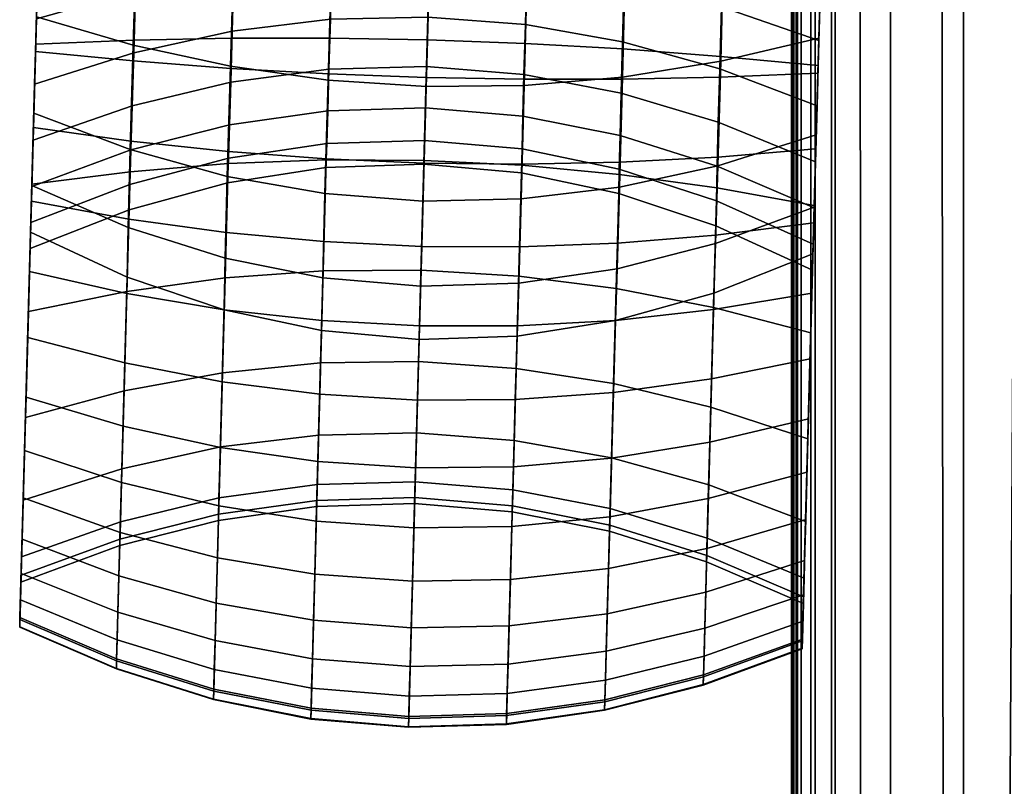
# Model space of a CAD drawing. Header units: millimetres. Extents: x -265 to 265, y -281 to 271.
# Tile 13 of 256: x -265 to -220, y -139 to -105. Entities that reach past the tile are written whole.
import ezdxf

# ---------------------------------------------------------------- set-up
doc = ezdxf.new("R2010")
doc.units = ezdxf.units.MM
doc.header["$MEASUREMENT"] = 0
for name, color, linetype, true_color in [('nozky', 7, 'Continuous', 0x1e1e1e), ('podrucky', 7, 'Continuous', 0x000000), ('sedak', 7, 'Continuous', 0x7faed0)]:
    doc.layers.add(name, color=color, linetype=linetype, true_color=true_color)

msp = doc.modelspace()

# ---------------------------------------------------------------- meshes
at = {"layer": 'nozky'}
mesh = msp.add_polyface(dxfattribs=at)
corners = [(-235, -208.647), (-237.838, -215.496), (-236.758, -211.932), (-232.637, -205.768), (-222.91, -200.568), (-200.568, -215.496), (-229.758, -203.405), (-226.473, -201.649), (-219.203, -200.203), (-208.648, -203.405), (-211.932, -201.649), (-215.496, -200.568), (-205.77, -205.768), (-203.406, -208.647), (-201.648, -211.932), (-208.648, -203.405), (-205.869, -199.248, 4.5), (-202.232, -202.233, 4.5), (-205.77, -205.768), (-215.496, -200.568), (-214.52, -195.664, 4.5), (-210.02, -197.03, 4.5), (-211.932, -201.649), (-222.91, -200.568), (-223.887, -195.664, 4.5), (-219.203, -195.203, 4.5), (-219.203, -200.203), (-229.758, -203.405), (-232.537, -199.248, 4.5), (-228.387, -197.03, 4.5), (-226.473, -201.649), (-235, -208.647), (-239.158, -205.869, 4.5), (-236.174, -202.233, 4.5), (-232.637, -205.768), (-236.758, -211.932), (-241.375, -210.019, 4.5), (-201.648, -211.932), (-197.031, -210.019, 4.5), (-195.664, -214.521, 4.5), (-200.568, -215.496), (-205.77, -205.768), (-202.232, -202.233, 4.5), (-199.248, -205.869, 4.5), (-203.406, -208.647), (-228.387, 197.03, 4.5), (-232.537, 199.248, 4.5), (-231.148, 201.326, 2.25), (-227.43, 199.34, 2.25), (-223.887, 195.664, 4.5), (-223.398, 198.116, 2.25), (-219.203, 195.203, 4.5), (-219.203, 197.703, 2.25), (-214.52, 195.664, 4.5), (-215.008, 198.116, 2.25), (-210.02, 197.03, 4.5), (-210.977, 199.34, 2.25), (-205.869, 199.248, 4.5), (-207.258, 201.326, 2.25), (-219.203, 200.203), (-222.91, 200.568), (-226.473, 201.649), (-211.932, 201.649), (-215.496, 200.568)]
mesh.append_faces([[corners[k] for k in face] for face in [(0, 1, 2, 2), (1, 0, 3, 3), (4, 5, 3, 3), (4, 6, 7, 7), (8, 9, 5, 5), (4, 3, 6, 6), (10, 8, 11, 11), (9, 8, 10, 10), (8, 5, 4, 4), (12, 5, 9, 9), (5, 13, 14, 14), (5, 12, 13, 13), (15, 16, 17, 18), (19, 20, 21, 22), (22, 21, 16, 15), (23, 24, 25, 26), (27, 28, 29, 30), (30, 29, 24, 23), (26, 25, 20, 19), (31, 32, 33, 34), (35, 36, 32, 31), (34, 33, 28, 27), (37, 38, 39, 40), (41, 42, 43, 44), (44, 43, 38, 37), (45, 46, 47, 48), (49, 45, 48, 50), (51, 49, 50, 52), (53, 51, 52, 54), (55, 53, 54, 56), (57, 55, 56, 58), (59, 52, 50, 60), (60, 50, 48, 61), (62, 56, 54, 63), (63, 54, 52, 59)]])
at = {"layer": 'podrucky'}
mesh = msp.add_polyface(dxfattribs=at)
corners = [(-228.815, -107.601, 645.572), (-228.908, -110.988, 644.794), (-228.806, -107.263, 643.601), (-228.632, -100.923, 643.981), (-228.629, -100.823, 645.978), (-228.722, -104.192, 645.964), (-228.979, -113.582, 491.979), (-228.684, -102.833, 485.287), (-228.775, -106.141, 490.391), (-228.891, -110.352, 482.821), (-228.583, -99.17, 480.476), (-228.772, -106.037, 474.123), (-228.627, -100.743, 466.068), (-228.474, -95.19, 475.993), (-245.916, -92.827, 477.318), (-250.293, -92.824, 477.236), (-250.385, -96.376, 481.56), (-246.012, -96.35, 481.632), (-241.909, -106.27, 639.906), (-246.281, -106.107, 639.658), (-246.131, -100.642, 639.986), (-241.758, -100.749, 640.236), (-241.96, -107.665, 501.271), (-246.313, -107.309, 501.268), (-246.364, -109.152, 506.598), (-242.008, -109.521, 506.625), (-241.899, -105.428, 496.048), (-246.253, -105.09, 496.068), (-241.826, -102.826, 490.998), (-246.182, -102.509, 491.038), (-241.743, -99.88, 486.157), (-246.102, -99.587, 486.215), (-241.649, -96.617, 481.56), (-241.546, -93.065, 477.235), (-237.54, -106.517, 640.645), (-237.384, -100.832, 640.986), (-237.553, -106.201, 495.988), (-237.614, -108.49, 501.279), (-237.479, -103.536, 490.877), (-237.391, -100.518, 485.983), (-237.293, -97.175, 481.343), (-237.184, -93.539, 476.987), (-233.173, -106.848, 641.877), (-233.009, -100.89, 642.234), (-233.207, -107.41, 495.888), (-233.271, -109.788, 501.293), (-233.129, -104.64, 490.675), (-233.039, -101.502, 485.693), (-232.938, -98.026, 480.982), (-232.826, -94.247, 476.572), (-228.632, -100.923, 643.981), (-228.806, -107.263, 643.601), (-228.855, -109.058, 495.748), (-228.775, -106.141, 490.391), (-228.684, -102.833, 485.287), (-228.583, -99.17, 480.476), (-228.474, -95.19, 475.993), (-241.789, -101.919, 464.441), (-246.165, -101.902, 464.332), (-245.719, -85.656, 444.872), (-241.345, -85.743, 444.931), (-241.95, -108.149, 473.058), (-246.338, -108.194, 472.986), (-241.848, -104.051, 649.706), (-246.221, -103.945, 649.957), (-246.327, -107.794, 649.515), (-241.953, -107.872, 649.268), (-241.744, -100.275, 649.723), (-246.117, -100.142, 649.973), (-237.558, -107.774, 473.271), (-237.408, -101.732, 464.766), (-237.475, -104.127, 648.957), (-237.577, -107.866, 648.528), (-237.373, -100.433, 648.974), (-233.164, -107.069, 473.627), (-233.021, -101.34, 465.309), (-233.1, -104.174, 647.71), (-233.198, -107.776, 647.296), (-233.002, -100.616, 647.725), (-228.627, -100.743, 466.068), (-228.772, -106.037, 474.123), (-228.815, -107.601, 645.572), (-228.722, -104.192, 645.964), (-228.629, -100.823, 645.978)]
mesh.append_faces([[corners[k] for k in face] for face in [(0, 1, 2, 2), (3, 4, 5, 5), (0, 3, 5, 5), (3, 0, 2, 2), (6, 7, 8, 8), (9, 10, 7, 7), (6, 9, 7, 7), (11, 10, 9, 9), (12, 13, 11, 11), (10, 11, 13, 13), (14, 15, 16, 17), (18, 19, 20, 21), (22, 23, 24, 25), (26, 27, 23, 22), (28, 29, 27, 26), (30, 31, 29, 28), (32, 17, 31, 30), (33, 14, 17, 32), (34, 18, 21, 35), (36, 26, 22, 37), (38, 28, 26, 36), (39, 30, 28, 38), (40, 32, 30, 39), (41, 33, 32, 40), (42, 34, 35, 43), (44, 36, 37, 45), (46, 38, 36, 44), (47, 39, 38, 46), (48, 40, 39, 47), (49, 41, 40, 48), (42, 43, 50, 51), (46, 44, 52, 53), (48, 47, 54, 55), (47, 46, 53, 54), (49, 48, 55, 56), (57, 58, 59, 60), (61, 62, 58, 57), (63, 64, 65, 66), (67, 68, 64, 63), (69, 61, 57, 70), (71, 63, 66, 72), (73, 67, 63, 71), (74, 69, 70, 75), (76, 71, 72, 77), (78, 73, 71, 76), (74, 75, 79, 80), (76, 77, 81, 82), (78, 76, 82, 83)]])
mesh = msp.add_polyface(dxfattribs=at)
corners = [(-263.618, -99.961, 643.981), (-263.708, -103.229, 645.964), (-263.615, -99.861, 645.978), (-263.793, -106.301, 643.601), (-263.802, -106.638, 645.572), (-263.895, -110.025, 644.794), (-263.967, -112.62, 491.979), (-263.842, -108.096, 495.748), (-263.762, -105.178, 490.391), (-263.878, -109.39, 482.821), (-263.671, -101.871, 485.287), (-263.57, -98.208, 480.476), (-263.759, -105.075, 474.123), (-263.613, -99.781, 466.068), (-263.461, -94.228, 475.993), (-255.033, -106.035, 640.643), (-259.413, -106.126, 641.875), (-259.249, -100.168, 642.232), (-254.877, -100.351, 640.984), (-255.004, -105.719, 495.988), (-259.41, -106.688, 495.889), (-259.477, -109.065, 501.293), (-255.068, -108.008, 501.279), (-254.932, -103.054, 490.877), (-259.335, -103.918, 490.675), (-254.853, -100.036, 485.984), (-259.252, -100.78, 485.694), (-254.768, -96.693, 481.344), (-259.162, -97.304, 480.982), (-254.677, -93.056, 476.987), (-259.066, -93.524, 476.573), (-250.656, -106.029, 639.904), (-250.504, -100.509, 640.235), (-250.619, -105.187, 496.048), (-250.682, -107.423, 501.271), (-250.549, -102.585, 490.998), (-250.471, -99.639, 486.157), (-250.385, -96.376, 481.56), (-250.293, -92.824, 477.236), (-246.281, -106.107, 639.658), (-246.131, -100.642, 639.986), (-246.313, -107.309, 501.268), (-250.735, -109.28, 506.625), (-246.364, -109.152, 506.598), (-246.253, -105.09, 496.068), (-246.182, -102.509, 491.038), (-246.102, -99.587, 486.215), (-246.012, -96.35, 481.632), (-263.793, -106.301, 643.601), (-263.618, -99.961, 643.981), (-263.842, -108.096, 495.748), (-263.911, -110.597, 501.312), (-263.762, -105.178, 490.391), (-263.671, -101.871, 485.287), (-263.461, -94.228, 475.993), (-263.57, -98.208, 480.476), (-255.085, -107.293, 473.271), (-259.434, -106.348, 473.626), (-259.262, -100.619, 465.308), (-254.902, -101.251, 464.766), (-254.968, -103.646, 648.959), (-259.34, -103.452, 647.711), (-259.438, -107.054, 647.298), (-255.07, -107.385, 648.53), (-254.866, -99.952, 648.976), (-259.241, -99.894, 647.727), (-250.719, -107.909, 473.057), (-250.536, -101.679, 464.44), (-250.595, -103.81, 649.708), (-250.7, -107.632, 649.269), (-250.491, -100.035, 649.724), (-246.338, -108.194, 472.986), (-246.165, -101.902, 464.332), (-246.221, -103.945, 649.957), (-246.327, -107.794, 649.515), (-246.117, -100.142, 649.973), (-263.759, -105.075, 474.123), (-263.613, -99.781, 466.068), (-263.878, -109.39, 482.821), (-259.567, -111.015, 482.678), (-263.802, -106.638, 645.572), (-263.895, -110.025, 644.794), (-259.537, -110.632, 646.476), (-263.708, -103.229, 645.964), (-263.615, -99.861, 645.978)]
mesh.append_faces([[corners[k] for k in face] for face in [(0, 1, 2, 2), (0, 3, 4, 4), (4, 1, 0, 0), (3, 5, 4, 4), (6, 7, 8, 8), (9, 10, 11, 11), (10, 6, 8, 8), (12, 9, 11, 11), (13, 12, 14, 14), (11, 14, 12, 12), (15, 16, 17, 18), (19, 20, 21, 22), (23, 24, 20, 19), (25, 26, 24, 23), (27, 28, 26, 25), (29, 30, 28, 27), (31, 15, 18, 32), (33, 19, 22, 34), (35, 23, 19, 33), (36, 25, 23, 35), (37, 27, 25, 36), (38, 29, 27, 37), (39, 31, 32, 40), (41, 34, 42, 43), (44, 33, 34, 41), (45, 35, 33, 44), (46, 36, 35, 45), (47, 37, 36, 46), (48, 49, 17, 16), (50, 51, 21, 20), (52, 50, 20, 24), (53, 52, 24, 26), (54, 55, 28, 30), (55, 53, 26, 28), (56, 57, 58, 59), (60, 61, 62, 63), (64, 65, 61, 60), (66, 56, 59, 67), (68, 60, 63, 69), (70, 64, 60, 68), (71, 66, 67, 72), (73, 68, 69, 74), (75, 70, 68, 73), (76, 77, 58, 57), (78, 76, 57, 79), (80, 81, 82, 62), (83, 80, 62, 61), (84, 83, 61, 65)]])
mesh = msp.add_polyface(dxfattribs=at)
corners = [(-263.965, -112.556, 641.787), (-263.986, -113.324, 643.634), (-263.793, -106.301, 643.601), (-264.023, -114.705, 501.391), (-264.044, -115.442, 518.743), (-264.012, -114.279, 512.861), (-263.895, -110.025, 644.794), (-263.968, -112.662, 507.033), (-263.911, -110.597, 501.312), (-263.671, -101.871, 485.287), (-263.878, -109.39, 482.821), (-263.967, -112.62, 491.979), (-263.842, -108.096, 495.748), (-264.072, -116.471, 642.108), (-255.188, -111.642, 639.017), (-259.574, -112.003, 640.171), (-259.413, -106.126, 641.875), (-255.033, -106.035, 640.643), (-255.328, -116.745, 636.18), (-259.722, -117.351, 637.198), (-255.172, -111.403, 512.228), (-259.582, -112.58, 512.491), (-259.621, -113.702, 518.192), (-255.211, -112.495, 517.799), (-255.124, -109.906, 506.706), (-259.534, -111.033, 506.842), (-255.068, -108.008, 501.279), (-259.477, -109.065, 501.293), (-250.806, -111.475, 638.325), (-250.656, -106.029, 639.904), (-250.941, -116.43, 635.57), (-250.779, -110.746, 512.07), (-250.814, -111.819, 517.563), (-250.735, -109.28, 506.625), (-250.682, -107.423, 501.271), (-246.429, -111.499, 638.095), (-246.281, -106.107, 639.658), (-246.564, -116.406, 635.367), (-246.404, -110.608, 512.017), (-246.434, -111.674, 517.484), (-246.364, -109.152, 506.598), (-263.965, -112.556, 641.787), (-263.793, -106.301, 643.601), (-264.121, -118.247, 638.623), (-263.968, -112.662, 507.033), (-264.012, -114.279, 512.861), (-264.044, -115.442, 518.743), (-263.911, -110.597, 501.312), (-255.227, -112.212, 482.575), (-259.567, -111.015, 482.678), (-259.434, -106.348, 473.626), (-255.085, -107.293, 473.271), (-255.321, -115.867, 492.446), (-259.658, -114.493, 492.252), (-255.367, -118.18, 502.624), (-259.704, -116.712, 502.11), (-255.272, -114.718, 646.404), (-259.633, -114.118, 645.25), (-259.725, -117.443, 643.638), (-255.367, -118.17, 644.731), (-255.173, -111.1, 647.677), (-259.537, -110.632, 646.476), (-255.07, -107.385, 648.53), (-259.438, -107.054, 647.298), (-250.861, -112.98, 482.513), (-250.719, -107.909, 473.057), (-250.961, -116.741, 492.563), (-250.906, -115.127, 647.096), (-251.003, -118.655, 645.386), (-250.805, -111.429, 648.397), (-250.7, -107.632, 649.269), (-246.479, -113.316, 482.493), (-246.338, -108.194, 472.986), (-246.584, -117.112, 492.602), (-246.433, -111.618, 648.637), (-246.535, -115.343, 647.326), (-246.327, -107.794, 649.515), (-263.967, -112.62, 491.979), (-263.878, -109.39, 482.821), (-264.023, -114.705, 501.391), (-263.986, -113.324, 643.634), (-264.072, -116.471, 642.108), (-263.895, -110.025, 644.794)]
mesh.append_faces([[corners[k] for k in face] for face in [(0, 1, 2, 2), (3, 4, 5, 5), (1, 6, 2, 2), (3, 7, 8, 8), (9, 10, 11, 11), (11, 3, 12, 12), (3, 5, 7, 7), (3, 8, 12, 12), (13, 1, 0, 0), (14, 15, 16, 17), (18, 19, 15, 14), (20, 21, 22, 23), (24, 25, 21, 20), (26, 27, 25, 24), (28, 14, 17, 29), (30, 18, 14, 28), (31, 20, 23, 32), (33, 24, 20, 31), (34, 26, 24, 33), (35, 28, 29, 36), (37, 30, 28, 35), (38, 31, 32, 39), (40, 33, 31, 38), (41, 42, 16, 15), (43, 41, 15, 19), (44, 45, 21, 25), (45, 46, 22, 21), (47, 44, 25, 27), (48, 49, 50, 51), (52, 53, 49, 48), (54, 55, 53, 52), (56, 57, 58, 59), (60, 61, 57, 56), (62, 63, 61, 60), (64, 48, 51, 65), (66, 52, 48, 64), (67, 56, 59, 68), (69, 60, 56, 67), (70, 62, 60, 69), (71, 64, 65, 72), (73, 66, 64, 71), (74, 69, 67, 75), (76, 70, 69, 74), (77, 78, 49, 53), (79, 77, 53, 55), (80, 81, 58, 57), (82, 80, 57, 61)]])
mesh = msp.add_polyface(dxfattribs=at)
corners = [(-229.086, -117.434, 642.108), (-229.166, -120.371, 640.251), (-228.979, -113.518, 641.787), (-228.806, -107.263, 643.601), (-228.999, -114.287, 643.634), (-228.908, -110.988, 644.794), (-229.037, -115.667, 501.391), (-229.025, -115.241, 512.861), (-229.058, -116.404, 518.743), (-228.98, -113.625, 507.033), (-228.979, -113.582, 491.979), (-228.855, -109.058, 495.748), (-228.924, -111.56, 501.312), (-228.775, -106.141, 490.391), (-242.059, -111.716, 638.326), (-246.429, -111.499, 638.095), (-246.281, -106.107, 639.658), (-241.909, -106.27, 639.906), (-242.195, -116.672, 635.571), (-246.564, -116.406, 635.367), (-242.045, -110.988, 512.07), (-246.404, -110.608, 512.017), (-246.434, -111.674, 517.484), (-242.068, -112.061, 517.563), (-242.008, -109.521, 506.625), (-246.364, -109.152, 506.598), (-237.694, -112.125, 639.019), (-237.54, -106.517, 640.645), (-237.835, -117.228, 636.182), (-237.697, -111.886, 512.228), (-237.718, -112.978, 517.799), (-237.662, -110.389, 506.707), (-237.614, -108.49, 501.279), (-241.96, -107.665, 501.271), (-233.334, -112.725, 640.173), (-233.173, -106.848, 641.877), (-233.481, -118.074, 637.199), (-233.358, -113.303, 512.492), (-233.381, -114.426, 518.193), (-233.322, -111.756, 506.843), (-233.271, -109.788, 501.293), (-228.806, -107.263, 643.601), (-228.979, -113.518, 641.787), (-229.135, -119.21, 638.623), (-229.058, -116.404, 518.743), (-229.025, -115.241, 512.861), (-228.98, -113.625, 507.033), (-228.924, -111.56, 501.312), (-233.207, -107.41, 495.888), (-228.855, -109.058, 495.748), (-242.086, -113.22, 482.513), (-246.479, -113.316, 482.493), (-246.338, -108.194, 472.986), (-241.95, -108.149, 473.058), (-242.193, -116.981, 492.563), (-246.584, -117.112, 492.602), (-242.058, -111.669, 648.396), (-246.433, -111.618, 648.637), (-246.535, -115.343, 647.326), (-242.159, -115.367, 647.095), (-241.953, -107.872, 649.268), (-246.327, -107.794, 649.515), (-237.688, -112.693, 482.575), (-237.558, -107.774, 473.271), (-237.794, -116.347, 492.446), (-237.68, -111.581, 647.675), (-237.779, -115.199, 646.402), (-237.577, -107.866, 648.528), (-233.287, -111.736, 482.678), (-233.164, -107.069, 473.627), (-233.389, -115.213, 492.251), (-233.297, -111.354, 646.474), (-233.393, -114.839, 645.248), (-233.198, -107.776, 647.296), (-228.891, -110.352, 482.821), (-228.979, -113.582, 491.979), (-233.464, -117.432, 502.11), (-229.037, -115.667, 501.391), (-228.772, -106.037, 474.123), (-233.484, -118.163, 643.637), (-229.086, -117.434, 642.108), (-228.999, -114.287, 643.634), (-228.908, -110.988, 644.794), (-228.815, -107.601, 645.572)]
mesh.append_faces([[corners[k] for k in face] for face in [(0, 1, 2, 2), (2, 3, 4, 4), (5, 4, 3, 3), (0, 2, 4, 4), (6, 7, 8, 8), (9, 7, 6, 6), (10, 11, 6, 6), (12, 6, 11, 11), (9, 6, 12, 12), (11, 10, 13, 13), (14, 15, 16, 17), (18, 19, 15, 14), (20, 21, 22, 23), (24, 25, 21, 20), (26, 14, 17, 27), (28, 18, 14, 26), (29, 20, 23, 30), (31, 24, 20, 29), (32, 33, 24, 31), (34, 26, 27, 35), (36, 28, 26, 34), (37, 29, 30, 38), (39, 31, 29, 37), (40, 32, 31, 39), (34, 35, 41, 42), (36, 34, 42, 43), (37, 38, 44, 45), (40, 39, 46, 47), (39, 37, 45, 46), (48, 40, 47, 49), (50, 51, 52, 53), (54, 55, 51, 50), (56, 57, 58, 59), (60, 61, 57, 56), (62, 50, 53, 63), (64, 54, 50, 62), (65, 56, 59, 66), (67, 60, 56, 65), (68, 62, 63, 69), (70, 64, 62, 68), (71, 65, 66, 72), (73, 67, 65, 71), (70, 68, 74, 75), (76, 70, 75, 77), (68, 69, 78, 74), (72, 79, 80, 81), (71, 72, 81, 82), (73, 71, 82, 83)]])
mesh = msp.add_polyface(dxfattribs=at)
corners = [(-264.023, -114.705, 501.391), (-264.5, -132.011, 610.143), (-264.044, -115.442, 518.743), (-264.072, -116.471, 642.108), (-263.965, -112.556, 641.787), (-264.153, -119.409, 640.251), (-264.227, -122.087, 638.105), (-264.121, -118.247, 638.623), (-264.252, -122.982, 634.387), (-264.293, -124.47, 635.723), (-264.351, -126.581, 633.097), (-264.354, -126.682, 629.222), (-264.401, -128.424, 630.202), (-264.445, -130.037, 610.458), (-255.445, -120.99, 632.383), (-259.844, -121.8, 633.218), (-259.722, -117.351, 637.198), (-255.328, -116.745, 636.18), (-255.536, -124.307, 627.752), (-259.939, -125.276, 628.365), (-255.599, -126.577, 622.371), (-260.005, -127.655, 622.725), (-255.211, -112.495, 517.799), (-259.621, -113.702, 518.192), (-260.026, -128.429, 610.733), (-255.619, -127.315, 610.93), (-251.056, -120.553, 631.882), (-250.941, -116.43, 635.57), (-251.145, -123.774, 627.385), (-251.205, -125.978, 622.159), (-251.231, -126.961, 616.573), (-255.627, -127.589, 616.62), (-251.225, -126.695, 611.047), (-250.814, -111.819, 517.563), (-246.676, -120.488, 631.716), (-246.564, -116.406, 635.367), (-246.764, -123.677, 627.263), (-246.824, -125.859, 622.089), (-246.851, -126.833, 616.558), (-246.844, -126.569, 611.087), (-246.434, -111.674, 517.484), (-264.252, -122.982, 634.387), (-264.121, -118.247, 638.623), (-264.354, -126.682, 629.222), (-264.044, -115.442, 518.743), (-264.445, -130.037, 610.458), (-255.836, -135.214, 609.672), (-260.176, -133.86, 609.868), (-259.704, -116.712, 502.11), (-255.367, -118.18, 502.624), (-255.537, -124.33, 640.34), (-259.888, -123.376, 639.409), (-259.957, -125.893, 636.893), (-255.608, -126.943, 637.728), (-255.456, -121.392, 642.694), (-259.81, -120.546, 641.676), (-255.367, -118.17, 644.731), (-259.725, -117.443, 643.638), (-251.016, -119.108, 502.932), (-255.321, -115.867, 492.446), (-250.961, -116.741, 492.563), (-251.482, -136.075, 609.554), (-251.176, -124.95, 640.898), (-251.25, -127.621, 638.229), (-251.094, -121.948, 643.304), (-251.003, -118.655, 645.386), (-246.648, -119.497, 503.035), (-246.584, -117.112, 492.602), (-246.807, -125.237, 641.084), (-246.881, -127.927, 638.395), (-246.724, -122.213, 643.507), (-246.633, -118.896, 645.604), (-246.535, -115.343, 647.326), (-250.906, -115.127, 647.096), (-264.5, -132.011, 610.143), (-264.023, -114.705, 501.391), (-260.018, -128.123, 634.118), (-264.293, -124.47, 635.723), (-264.351, -126.581, 633.097), (-264.227, -122.087, 638.105), (-264.072, -116.471, 642.108), (-264.153, -119.409, 640.251)]
mesh.append_faces([[corners[k] for k in face] for face in [(0, 1, 2, 2), (3, 4, 5, 5), (6, 5, 7, 7), (5, 4, 7, 7), (7, 8, 9, 9), (10, 8, 11, 11), (9, 8, 10, 10), (12, 10, 11, 11), (6, 7, 9, 9), (2, 1, 13, 13), (14, 15, 16, 17), (18, 19, 15, 14), (20, 21, 19, 18), (22, 23, 24, 25), (26, 14, 17, 27), (28, 18, 14, 26), (29, 20, 18, 28), (30, 31, 20, 29), (32, 25, 31, 30), (33, 22, 25, 32), (34, 26, 27, 35), (36, 28, 26, 34), (37, 29, 28, 36), (38, 30, 29, 37), (39, 32, 30, 38), (40, 33, 32, 39), (41, 42, 16, 15), (43, 41, 15, 19), (44, 45, 24, 23), (46, 47, 48, 49), (50, 51, 52, 53), (54, 55, 51, 50), (56, 57, 55, 54), (58, 49, 59, 60), (61, 46, 49, 58), (62, 50, 53, 63), (64, 54, 50, 62), (65, 56, 54, 64), (66, 58, 60, 67), (68, 62, 63, 69), (70, 64, 62, 68), (71, 65, 64, 70), (72, 73, 65, 71), (74, 75, 48, 47), (76, 52, 77, 78), (79, 77, 52, 51), (80, 81, 55, 57), (81, 79, 51, 55)]])
mesh = msp.add_polyface(dxfattribs=at)
corners = [(-229.135, -119.21, 638.623), (-229.306, -125.433, 635.723), (-229.265, -123.945, 634.387), (-229.24, -123.05, 638.105), (-229.363, -127.543, 633.097), (-229.366, -127.644, 629.222), (-228.979, -113.518, 641.787), (-229.166, -120.371, 640.251), (-229.514, -132.974, 610.143), (-229.037, -115.667, 501.391), (-229.058, -116.404, 518.743), (-242.309, -120.795, 631.883), (-246.676, -120.488, 631.716), (-246.564, -116.406, 635.367), (-242.195, -116.672, 635.571), (-242.397, -124.016, 627.386), (-246.764, -123.677, 627.263), (-242.458, -126.22, 622.16), (-246.824, -125.859, 622.089), (-242.484, -127.203, 616.573), (-246.851, -126.833, 616.558), (-242.478, -126.937, 611.047), (-246.844, -126.569, 611.087), (-242.068, -112.061, 517.563), (-246.434, -111.674, 517.484), (-237.951, -121.473, 632.384), (-237.835, -117.228, 636.182), (-238.043, -124.79, 627.753), (-238.105, -127.06, 622.372), (-238.133, -128.072, 616.62), (-238.126, -127.798, 610.929), (-237.718, -112.978, 517.799), (-233.604, -122.523, 633.219), (-233.481, -118.074, 637.199), (-233.699, -125.999, 628.365), (-233.766, -128.378, 622.726), (-233.381, -114.426, 518.193), (-233.786, -129.152, 610.733), (-229.135, -119.21, 638.623), (-229.265, -123.945, 634.387), (-229.366, -127.644, 629.222), (-229.459, -130.999, 610.458), (-229.058, -116.404, 518.743), (-242.269, -119.347, 502.932), (-246.648, -119.497, 503.035), (-246.584, -117.112, 492.602), (-242.193, -116.981, 492.563), (-242.43, -125.19, 640.897), (-246.807, -125.237, 641.084), (-246.881, -127.927, 638.395), (-242.503, -127.861, 638.228), (-242.347, -122.187, 643.303), (-246.724, -122.213, 643.507), (-242.256, -118.895, 645.385), (-246.633, -118.896, 645.604), (-242.159, -115.367, 647.095), (-246.535, -115.343, 647.326), (-237.874, -118.658, 502.623), (-237.794, -116.347, 492.446), (-238.343, -135.693, 609.672), (-242.735, -136.314, 609.554), (-238.043, -124.81, 640.339), (-238.115, -127.423, 637.726), (-237.963, -121.872, 642.692), (-237.874, -118.65, 644.729), (-237.779, -115.199, 646.402), (-233.464, -117.432, 502.11), (-233.389, -115.213, 492.251), (-233.936, -134.58, 609.868), (-233.647, -124.096, 639.408), (-233.717, -126.613, 636.892), (-233.569, -121.266, 641.674), (-233.484, -118.163, 643.637), (-233.393, -114.839, 645.248), (-229.037, -115.667, 501.391), (-229.514, -132.974, 610.143), (-233.777, -128.843, 634.117), (-229.363, -127.543, 633.097), (-229.306, -125.433, 635.723), (-229.24, -123.05, 638.105), (-229.166, -120.371, 640.251), (-229.086, -117.434, 642.108)]
mesh.append_faces([[corners[k] for k in face] for face in [(0, 1, 2, 2), (3, 1, 0, 0), (4, 2, 1, 1), (2, 4, 5, 5), (6, 7, 0, 0), (3, 0, 7, 7), (8, 9, 10, 10), (11, 12, 13, 14), (15, 16, 12, 11), (17, 18, 16, 15), (19, 20, 18, 17), (21, 22, 20, 19), (23, 24, 22, 21), (25, 11, 14, 26), (27, 15, 11, 25), (28, 17, 15, 27), (29, 19, 17, 28), (30, 21, 19, 29), (31, 23, 21, 30), (32, 25, 26, 33), (34, 27, 25, 32), (35, 28, 27, 34), (36, 31, 30, 37), (32, 33, 38, 39), (34, 32, 39, 40), (41, 42, 36, 37), (43, 44, 45, 46), (47, 48, 49, 50), (51, 52, 48, 47), (53, 54, 52, 51), (55, 56, 54, 53), (57, 43, 46, 58), (59, 60, 43, 57), (61, 47, 50, 62), (63, 51, 47, 61), (64, 53, 51, 63), (65, 55, 53, 64), (66, 57, 58, 67), (68, 59, 57, 66), (69, 61, 62, 70), (71, 63, 61, 69), (72, 64, 63, 71), (73, 65, 64, 72), (68, 66, 74, 75), (70, 76, 77, 78), (78, 79, 69, 70), (71, 69, 79, 80), (72, 71, 80, 81)]])
mesh = msp.add_polyface(dxfattribs=at)
corners = [(-229.363, -127.543, 633.097), (-229.414, -129.387, 630.202), (-229.366, -127.644, 629.222), (-229.436, -130.176, 623.22), (-229.489, -132.093, 623.786), (-229.511, -132.892, 620.38), (-229.457, -130.917, 627.08), (-229.467, -131.305, 616.805), (-229.521, -133.3, 616.928), (-229.522, -133.322, 613.495), (-229.514, -132.974, 610.143), (-229.459, -130.999, 610.458), (-229.058, -116.404, 518.743), (-233.795, -129.439, 616.697), (-238.133, -128.072, 616.62), (-238.105, -127.06, 622.372), (-233.766, -128.378, 622.726), (-233.786, -129.152, 610.733), (-238.126, -127.798, 610.929), (-229.436, -130.176, 623.22), (-229.467, -131.305, 616.805), (-229.459, -130.999, 610.458), (-229.366, -127.644, 629.222), (-233.699, -125.999, 628.365), (-242.735, -136.314, 609.554), (-247.115, -136.441, 609.515), (-246.648, -119.497, 503.035), (-242.269, -119.347, 502.932), (-242.746, -136.704, 613.311), (-247.126, -136.834, 613.299), (-242.732, -136.222, 621.029), (-247.112, -136.349, 621.072), (-247.125, -136.81, 617.174), (-242.746, -136.68, 617.159), (-242.709, -135.327, 624.847), (-247.088, -135.447, 624.918), (-242.672, -134.008, 628.539), (-247.051, -134.119, 628.637), (-242.625, -132.293, 632.038), (-247.004, -132.392, 632.161), (-242.568, -130.226, 635.284), (-246.946, -130.31, 635.43), (-242.503, -127.861, 638.228), (-246.881, -127.927, 638.395), (-238.354, -136.075, 613.348), (-238.343, -135.693, 609.672), (-238.353, -136.052, 617.113), (-238.34, -135.604, 620.899), (-238.316, -134.728, 624.634), (-238.281, -133.437, 628.247), (-238.234, -131.76, 631.671), (-238.179, -129.737, 634.846), (-238.115, -127.423, 637.726), (-233.945, -134.948, 613.409), (-233.936, -134.58, 609.868), (-233.945, -134.925, 617.036), (-233.934, -134.493, 620.683), (-233.91, -133.65, 624.281), (-233.876, -132.407, 627.761), (-233.832, -130.791, 631.059), (-233.777, -128.843, 634.117), (-233.717, -126.613, 636.892), (-229.514, -132.974, 610.143), (-229.522, -133.322, 613.495), (-229.521, -133.3, 616.928), (-229.511, -132.892, 620.38), (-229.489, -132.093, 623.786), (-229.457, -130.917, 627.08), (-229.414, -129.387, 630.202), (-229.363, -127.543, 633.097)]
mesh.append_faces([[corners[k] for k in face] for face in [(0, 1, 2, 2), (3, 4, 5, 5), (3, 2, 6, 6), (1, 6, 2, 2), (4, 3, 6, 6), (3, 5, 7, 7), (7, 8, 9, 9), (10, 11, 9, 9), (7, 9, 11, 11), (12, 11, 10, 10), (7, 5, 8, 8), (13, 14, 15, 16), (17, 18, 14, 13), (13, 16, 19, 20), (17, 13, 20, 21), (22, 19, 16, 23), (24, 25, 26, 27), (28, 29, 25, 24), (30, 31, 32, 33), (34, 35, 31, 30), (36, 37, 35, 34), (38, 39, 37, 36), (40, 41, 39, 38), (42, 43, 41, 40), (44, 28, 24, 45), (46, 33, 28, 44), (47, 30, 33, 46), (48, 34, 30, 47), (49, 36, 34, 48), (50, 38, 36, 49), (51, 40, 38, 50), (52, 42, 40, 51), (53, 44, 45, 54), (55, 46, 44, 53), (56, 47, 46, 55), (57, 48, 47, 56), (58, 49, 48, 57), (59, 50, 49, 58), (60, 51, 50, 59), (61, 52, 51, 60), (53, 54, 62, 63), (56, 55, 64, 65), (57, 56, 65, 66), (59, 58, 67, 68), (60, 59, 68, 69), (58, 57, 66, 67), (55, 53, 63, 64)]])
mesh = msp.add_polyface(dxfattribs=at)
corners = [(-264.423, -129.213, 623.22), (-264.443, -129.954, 627.08), (-264.354, -126.682, 629.222), (-264.401, -128.424, 630.202), (-264.454, -130.342, 616.805), (-264.498, -131.929, 620.38), (-264.51, -132.359, 613.495), (-264.445, -130.037, 610.458), (-264.476, -131.131, 623.786), (-264.509, -132.338, 616.928), (-264.5, -132.011, 610.143), (-255.627, -127.589, 616.62), (-260.034, -128.716, 616.697), (-260.005, -127.655, 622.725), (-255.599, -126.577, 622.371), (-255.619, -127.315, 610.93), (-260.026, -128.429, 610.733), (-264.423, -129.213, 623.22), (-264.354, -126.682, 629.222), (-259.939, -125.276, 628.365), (-264.454, -130.342, 616.805), (-264.445, -130.037, 610.458), (-255.847, -135.596, 613.348), (-260.186, -134.228, 613.409), (-260.176, -133.86, 609.868), (-255.836, -135.214, 609.672), (-255.846, -135.573, 617.113), (-260.186, -134.205, 617.036), (-255.834, -135.125, 620.899), (-260.174, -133.774, 620.683), (-255.81, -134.249, 624.635), (-260.15, -132.93, 624.281), (-255.774, -132.958, 628.248), (-260.116, -131.687, 627.762), (-255.729, -131.28, 631.672), (-260.071, -130.071, 631.06), (-255.672, -129.258, 634.847), (-260.018, -128.123, 634.118), (-255.608, -126.943, 637.728), (-259.957, -125.893, 636.893), (-251.493, -136.465, 613.311), (-251.482, -136.075, 609.554), (-251.492, -136.441, 617.159), (-251.479, -135.983, 621.029), (-251.455, -135.088, 624.847), (-251.419, -133.769, 628.54), (-251.371, -132.054, 632.039), (-251.314, -129.987, 635.284), (-251.25, -127.621, 638.229), (-247.115, -136.441, 609.515), (-251.016, -119.108, 502.932), (-246.648, -119.497, 503.035), (-247.126, -136.834, 613.299), (-247.125, -136.81, 617.174), (-247.112, -136.349, 621.072), (-247.088, -135.447, 624.918), (-247.051, -134.119, 628.637), (-247.004, -132.392, 632.161), (-246.946, -130.31, 635.43), (-246.881, -127.927, 638.395), (-242.746, -136.68, 617.159), (-242.746, -136.704, 613.311), (-264.51, -132.359, 613.495), (-264.5, -132.011, 610.143), (-264.498, -131.929, 620.38), (-264.509, -132.338, 616.928), (-264.476, -131.131, 623.786), (-264.401, -128.424, 630.202), (-264.443, -129.954, 627.08), (-264.351, -126.581, 633.097)]
mesh.append_faces([[corners[k] for k in face] for face in [(0, 1, 2, 2), (3, 2, 1, 1), (0, 4, 5, 5), (6, 4, 7, 7), (8, 1, 0, 0), (4, 9, 5, 5), (10, 6, 7, 7), (6, 9, 4, 4), (5, 8, 0, 0), (11, 12, 13, 14), (15, 16, 12, 11), (17, 18, 19, 13), (20, 17, 13, 12), (12, 16, 21, 20), (22, 23, 24, 25), (26, 27, 23, 22), (28, 29, 27, 26), (30, 31, 29, 28), (32, 33, 31, 30), (34, 35, 33, 32), (36, 37, 35, 34), (38, 39, 37, 36), (40, 22, 25, 41), (42, 26, 22, 40), (43, 28, 26, 42), (44, 30, 28, 43), (45, 32, 30, 44), (46, 34, 32, 45), (47, 36, 34, 46), (48, 38, 36, 47), (49, 41, 50, 51), (52, 40, 41, 49), (53, 42, 40, 52), (54, 43, 42, 53), (55, 44, 43, 54), (56, 45, 44, 55), (57, 46, 45, 56), (58, 47, 46, 57), (59, 48, 47, 58), (60, 53, 52, 61), (62, 63, 24, 23), (64, 65, 27, 29), (66, 64, 29, 31), (67, 68, 33, 35), (69, 67, 35, 37), (68, 66, 31, 33), (65, 62, 23, 27)]])
at = {"layer": 'sedak'}
mesh = msp.add_polyface(dxfattribs=at)
corners = [(-181.606, -207.722, 475.646), (-177.251, 105.647, 460.436), (-186.068, 105.592, 459.334), (-168.896, 106.968, 460.834), (-168.908, 106.318, 460.743), (-160.926, 106.365, 460.17), (-160.914, 107.089, 460.272), (-177.231, 107.031, 460.542), (-177.246, 106.342, 460.445), (-168.913, 105.662, 460.734), (-160.93, 105.634, 460.16), (-186.062, 106.432, 459.345), (-204.688, 106.771, 455.162), (-204.696, 105.383, 455.142), (-195.253, 105.502, 457.533), (-222.306, 105.066, 448.817), (-214.084, 105.238, 452.241), (-214.076, 107.006, 452.267), (-222.297, 107.284, 448.851), (-228.034, 107.606, 444.874), (-228.044, 104.867, 444.832), (-225.567, 104.97, 446.897), (-229.562, 107.786, 442.663), (-229.572, 104.756, 442.616), (-228.938, 104.813, 443.743), (-229.787, 104.728, 442.038), (-229.919, 107.88, 441.5), (-229.929, 104.698, 441.451), (-229.977, 107.978, 440.297), (-229.986, 104.638, 440.246), (-229.996, 104.668, 440.853), (-229.718, 108.079, 439.055), (-229.729, 104.576, 439.001), (-229.897, 104.607, 439.628), (-229.137, 108.183, 437.775), (-228.24, 104.445, 436.397), (-229.147, 104.511, 437.718), (-223.537, 104.236, 432.219), (-227.006, 104.377, 435.039), (-226.995, 108.399, 435.102), (-223.527, 108.628, 432.287), (-218.707, 108.867, 429.34), (-212.523, 103.935, 426.188), (-218.719, 104.089, 429.265), (-204.918, 109.374, 423.083), (-195.909, 103.61, 419.697), (-204.929, 103.775, 422.995), (-185.431, 109.916, 416.403), (-179.644, 103.354, 414.571), (-185.44, 103.44, 416.301), (-159.321, 110.473, 409.531), (-166.66, 103.181, 411.112), (-173.408, 103.267, 412.836)]
mesh.append_faces([[corners[k] for k in face] for face in [(0, 1, 2, 2), (3, 4, 5, 6), (7, 8, 4, 3), (9, 10, 5, 4), (2, 1, 8, 11), (1, 9, 4, 8), (12, 13, 14, 14), (15, 16, 17, 18), (16, 13, 12, 17), (14, 2, 11, 11), (11, 12, 14, 14), (19, 20, 21, 21), (22, 23, 24, 24), (24, 20, 19, 19), (15, 18, 21, 21), (25, 23, 22, 22), (26, 27, 25, 25), (28, 29, 30, 30), (30, 27, 26, 26), (31, 32, 33, 33), (34, 35, 36, 36), (36, 32, 31, 34), (33, 29, 28, 28), (37, 38, 39, 40), (41, 42, 43, 43), (43, 37, 40, 41), (44, 45, 46, 46), (47, 48, 49, 49), (49, 45, 47, 47), (46, 42, 44, 44), (38, 35, 39, 39), (28, 31, 33, 33), (34, 39, 35, 35), (44, 47, 45, 45), (41, 44, 42, 42), (50, 51, 52, 52), (26, 28, 30, 30)]])
mesh = msp.add_polyface(dxfattribs=at)
corners = [(-204.696, 105.383, 455.142), (-204.696, -207.964, 470.809), (-199.949, -207.901, 472.072), (-195.253, 105.502, 457.533), (-222.306, 105.066, 448.817), (-222.306, -208.28, 464.485), (-218.423, -208.191, 466.264), (-214.084, 105.238, 452.241), (-225.567, 104.97, 446.897), (-225.567, -208.376, 462.564), (-209.454, -208.033, 469.422), (-228.938, 104.813, 443.743), (-228.938, -208.534, 459.41), (-228.044, -208.479, 460.499), (-228.044, 104.867, 444.832), (-229.572, 104.756, 442.616), (-229.572, -208.59, 458.283), (-229.787, 104.728, 442.038), (-229.787, -208.619, 457.706), (-229.929, 104.698, 441.451), (-229.929, -208.648, 457.118), (-229.996, 104.668, 440.853), (-229.996, -208.678, 456.52), (-190.621, -207.795, 474.181), (-186.068, -207.754, 475.001), (-186.068, 105.592, 459.334), (-229.986, 104.638, 440.246), (-229.986, -208.708, 455.913), (-229.729, 104.576, 439.001), (-229.727, -208.771, 454.668), (-229.897, -208.739, 455.296), (-229.897, 104.607, 439.628), (-229.147, 104.511, 437.718), (-229.132, -208.835, 453.377), (-227.006, 104.377, 435.039), (-226.885, -208.972, 450.645), (-228.189, -208.902, 452.038), (-228.24, 104.445, 436.397), (-223.537, 104.236, 432.219), (-223.129, -209.12, 447.679), (-212.523, 103.935, 426.188), (-214.414, -209.369, 442.712), (-217.749, -209.282, 444.443), (-218.719, 104.089, 429.265), (-204.929, 103.775, 422.995), (-206.383, -209.554, 439), (-210.63, -209.459, 440.899), (-220.648, -209.199, 446.097), (-185.44, 103.44, 416.301), (-184.467, -209.982, 430.45), (-187.657, -209.924, 431.608), (-195.909, 103.61, 419.697), (-196.438, -209.758, 434.925), (-201.656, -209.654, 437.01), (-181.606, -207.722, 475.646), (-177.251, -207.699, 476.103), (-177.251, 105.647, 460.436), (-195.253, -207.844, 473.201), (-214.084, -208.109, 467.908), (-193.641, -209.812, 433.845), (-190.714, -209.867, 432.74), (-181.145, -210.041, 429.265), (-177.686, -210.102, 428.051)]
mesh.append_faces([[corners[k] for k in face] for face in [(0, 1, 2, 3), (4, 5, 6, 7), (8, 9, 5, 4), (7, 10, 1, 0), (11, 12, 13, 14), (14, 13, 9, 8), (15, 16, 12, 11), (17, 18, 16, 15), (19, 20, 18, 17), (21, 22, 20, 19), (3, 23, 24, 25), (26, 27, 22, 21), (28, 29, 30, 31), (32, 33, 29, 28), (31, 30, 27, 26), (34, 35, 36, 37), (38, 39, 35, 34), (40, 41, 42, 43), (44, 45, 46, 40), (43, 47, 39, 38), (37, 36, 33, 32), (48, 49, 50, 51), (51, 52, 53, 44), (54, 25, 24, 24), (55, 56, 54, 54), (57, 3, 2, 2), (10, 7, 58, 58), (58, 7, 6, 6), (57, 23, 3, 3), (41, 40, 46, 46), (47, 43, 42, 42), (45, 44, 53, 53), (59, 51, 60, 60), (60, 51, 50, 50), (52, 51, 59, 59), (61, 49, 48, 48), (48, 62, 61, 61)]])

doc.saveas('drawing.dxf')
